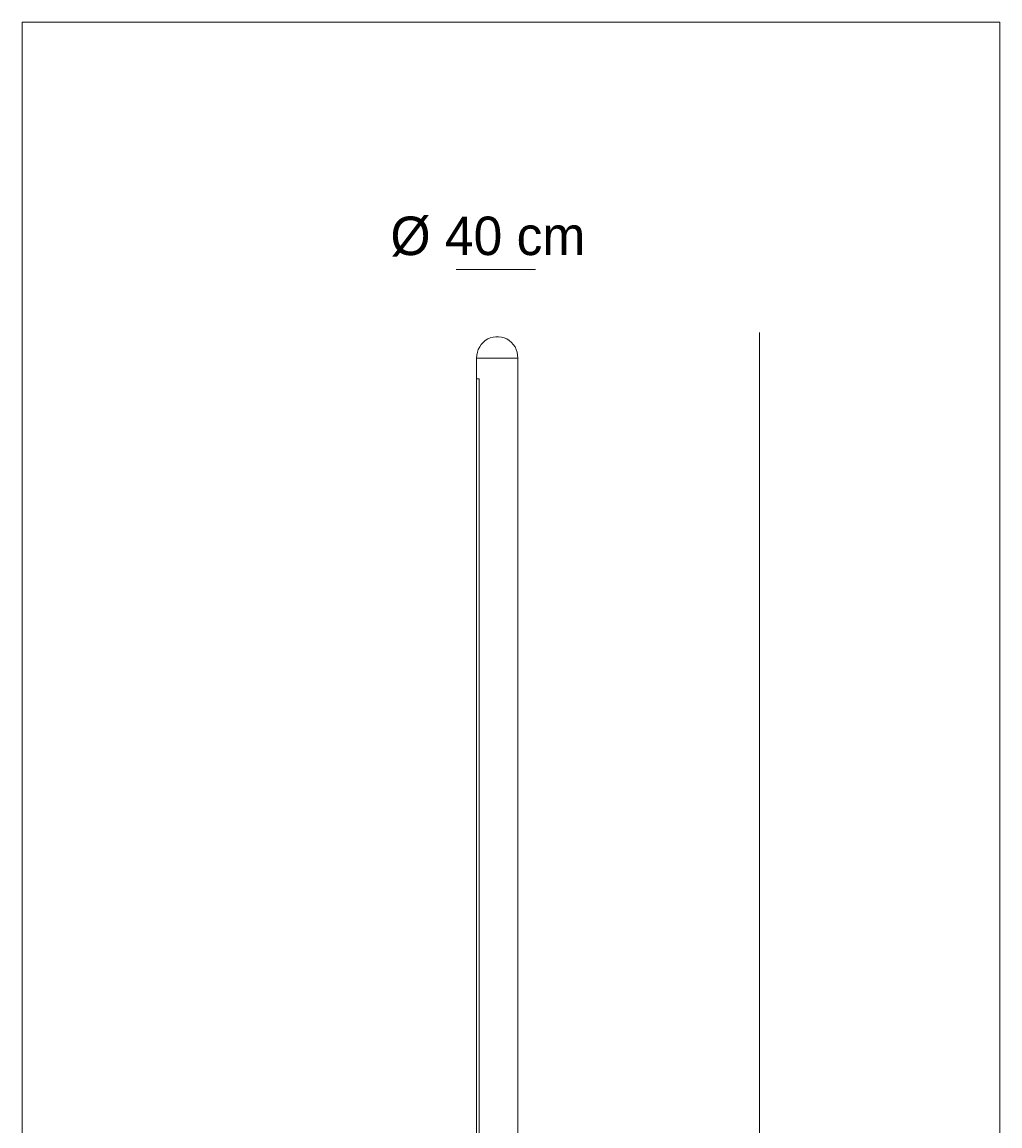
# Model space of a CAD drawing. Header units: millimetres. Extents: x 61 to 149, y -248 to -48.
# Tile 4 of 4: x 61 to 149, y -148 to -48. Entities that reach past the tile are written whole.
import ezdxf

# ---------------------------------------------------------------- set-up
doc = ezdxf.new("R2010")
doc.units = ezdxf.units.MM
doc.header["$MEASUREMENT"] = 0
doc.layers.add('Capa 1', color=7, linetype='Continuous', lineweight=0)

# ---------------------------------------------------------------- blocks, each defined once
blk = doc.blocks.new('Block_0')
at = {"layer": 'Capa 1', "color": 250, "lineweight": 15, "true_color": 0x1d1d1b}
blk.add_line((127.419, -76.22), (127.408, -237.753), dxfattribs=at)
at = {"layer": 'Capa 1'}
blk.add_lwpolyline([(60.882, -237.752), (149.118, -237.752), (149.118, -48.195), (60.882, -48.195)], close=True, dxfattribs=at)
blk = doc.blocks.new('Block_1')
at = {"layer": 'Capa 1'}
blk.add_lwpolyline([(60.882, -237.752), (149.118, -237.752), (149.118, -48.195), (60.882, -48.195)], close=True, dxfattribs=at)
at = {"layer": 'Capa 1', "color": 250, "lineweight": 15, "true_color": 0x1d1d1b}
for points, knots in [([(105.627, -78.528), (105.627, -78.528), (105.593, -78.259), (105.593, -78.259), (105.593, -78.259), (105.561, -77.988), (105.561, -77.988), (105.561, -77.988), (105.462, -77.753), (105.462, -77.753), (105.462, -77.753), (105.363, -77.516), (105.363, -77.516), (105.363, -77.516), (105.201, -77.314), (105.201, -77.314), (105.201, -77.314), (105.036, -77.112), (105.036, -77.112), (105.036, -77.112), (104.84, -76.942), (104.84, -76.942), (104.84, -76.942), (104.61, -76.807), (104.61, -76.807), (104.61, -76.807), (104.381, -76.707), (104.381, -76.707), (104.381, -76.707), (104.151, -76.639), (104.151, -76.639), (104.151, -76.639), (103.887, -76.606), (103.887, -76.606), (103.887, -76.606), (103.626, -76.606), (103.626, -76.606), (103.626, -76.606), (103.396, -76.639), (103.396, -76.639), (103.396, -76.639), (103.135, -76.707), (103.135, -76.707), (103.135, -76.707), (102.905, -76.807), (102.905, -76.807), (102.905, -76.807), (102.675, -76.942), (102.675, -76.942), (102.675, -76.942), (102.479, -77.112), (102.479, -77.112), (102.479, -77.112), (102.314, -77.314), (102.314, -77.314), (102.314, -77.314), (102.182, -77.516), (102.182, -77.516), (102.182, -77.516), (102.051, -77.753), (102.051, -77.753), (102.051, -77.753), (101.986, -77.988), (101.986, -77.988), (101.986, -77.988), (101.92, -78.259), (101.92, -78.259), (101.92, -78.259), (101.888, -78.528), (101.888, -78.528)], [0, 0, 0, 0, 1, 1, 1, 2, 2, 2, 3, 3, 3, 4, 4, 4, 5, 5, 5, 6, 6, 6, 7, 7, 7, 8, 8, 8, 9, 9, 9, 10, 10, 10, 11, 11, 11, 12, 12, 12, 13, 13, 13, 14, 14, 14, 15, 15, 15, 16, 16, 16, 17, 17, 17, 18, 18, 18, 19, 19, 19, 20, 20, 20, 21, 21, 21, 22, 22, 22, 23, 23, 23, 23]), ([(105.627, -78.528), (105.627, -78.528), (105.627, -78.528), (105.627, -78.528), (105.627, -78.528), (105.593, -78.528), (105.593, -78.528), (105.593, -78.528), (105.528, -78.528), (105.528, -78.528), (105.528, -78.528), (105.431, -78.528), (105.431, -78.528), (105.431, -78.528), (105.298, -78.528), (105.298, -78.528), (105.298, -78.528), (105.167, -78.528), (105.167, -78.528), (105.167, -78.528), (104.971, -78.528), (104.971, -78.528), (104.971, -78.528), (104.775, -78.528), (104.775, -78.528), (104.775, -78.528), (104.577, -78.528), (104.577, -78.528), (104.577, -78.528), (104.347, -78.528), (104.347, -78.528), (104.347, -78.528), (104.085, -78.528), (104.085, -78.528), (104.085, -78.528), (103.856, -78.528), (103.856, -78.528), (103.856, -78.528), (103.592, -78.528), (103.592, -78.528), (103.592, -78.528), (103.364, -78.528), (103.364, -78.528), (103.364, -78.528), (103.101, -78.528), (103.101, -78.528), (103.101, -78.528), (102.871, -78.528), (102.871, -78.528), (102.871, -78.528), (102.675, -78.528), (102.675, -78.528), (102.675, -78.528), (102.479, -78.528), (102.479, -78.528), (102.479, -78.528), (102.314, -78.528), (102.314, -78.528), (102.314, -78.528), (102.182, -78.528), (102.182, -78.528), (102.182, -78.528), (102.051, -78.528), (102.051, -78.528), (102.051, -78.528), (101.986, -78.528), (101.986, -78.528), (101.986, -78.528), (101.92, -78.528), (101.92, -78.528), (101.92, -78.528), (101.888, -78.528), (101.888, -78.528)], [0, 0, 0, 0, 1, 1, 1, 2, 2, 2, 3, 3, 3, 4, 4, 4, 5, 5, 5, 6, 6, 6, 7, 7, 7, 8, 8, 8, 9, 9, 9, 10, 10, 10, 11, 11, 11, 12, 12, 12, 13, 13, 13, 14, 14, 14, 15, 15, 15, 16, 16, 16, 17, 17, 17, 18, 18, 18, 19, 19, 19, 20, 20, 20, 21, 21, 21, 22, 22, 22, 23, 23, 23, 24, 24, 24, 24]), ([(102.116, -80.417), (102.116, -80.417), (102.019, -80.417), (102.019, -80.417), (102.019, -80.417), (101.954, -80.417), (101.954, -80.417), (101.954, -80.417), (101.92, -80.417), (101.92, -80.417), (101.92, -80.417), (101.888, -80.417), (101.888, -80.417)], [0, 0, 0, 0, 1, 1, 1, 2, 2, 2, 3, 3, 3, 4, 4, 4, 4]), ([(101.888, -80.417), (101.888, -80.417), (101.92, -80.417), (101.92, -80.417), (101.92, -80.417), (101.954, -80.417), (101.954, -80.417), (101.954, -80.417), (102.019, -80.417), (102.019, -80.417), (102.019, -80.417), (102.116, -80.417), (102.116, -80.417)], [0, 0, 0, 0, 1, 1, 1, 2, 2, 2, 3, 3, 3, 4, 4, 4, 4])]:
    blk.add_open_spline(points, degree=3, knots=knots, dxfattribs=at)
for points in [[(101.888, -78.528), (101.888, -78.528), (101.888, -80.417), (101.888, -80.417)], [(105.627, -193.246), (105.627, -193.246), (105.627, -78.528), (105.627, -78.528)], [(101.888, -80.417), (101.888, -80.417), (101.888, -185.588), (101.888, -185.588)], [(102.116, -80.417), (102.116, -80.417), (102.116, -185.588), (102.116, -185.588)], [(102.116, -80.417), (102.116, -80.417), (102.116, -185.588), (102.116, -185.588)]]:
    blk.add_open_spline(points, degree=3, dxfattribs=at)

msp = doc.modelspace()

# ---------------------------------------------------------------- linework, layer by layer
at = {"layer": 'Capa 1', "color": 250, "lineweight": 15, "true_color": 0x1d1d1b}
msp.add_line((107.219, -70.537), (100.056, -70.549), dxfattribs=at)

# ---------------------------------------------------------------- block references
at = {"layer": 'Capa 1'}
for name in ['Block_0', 'Block_1']:
    msp.add_blockref(name, (0, 0), dxfattribs=at)

# ---------------------------------------------------------------- texts
at = {"layer": 'Capa 1', "insert": (94.124, -69.365), "char_height": 0.2, "attachment_point": 7}
msp.add_mtext('\\C250;\\c1776925;\\FFavorit Light|b0|i0|c1;\\H3.479834;\\W1.000000;Ø 40 cm', dxfattribs=at)

doc.saveas('drawing.dxf')
